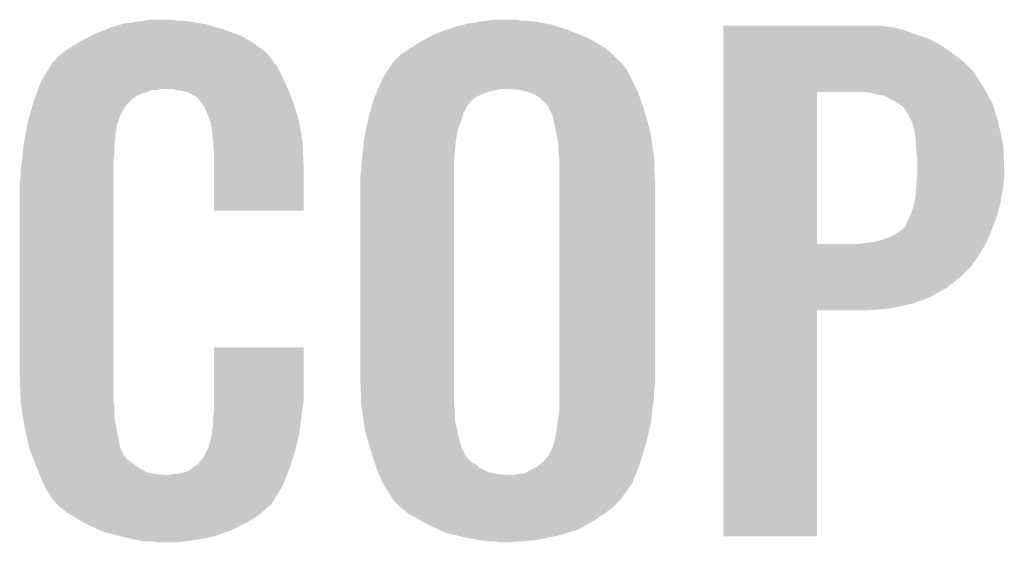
# Model space of a CAD drawing. Extents: x -9 to 122, y -9 to 65.
# Tile 168 of 256: x 62.48 to 65.05, y 15.55 to 16.91. Entities that reach past the tile are written whole.
import ezdxf

# ---------------------------------------------------------------- set-up
doc = ezdxf.new("R2010")
doc.units = 0
doc.layers.add('CLICKER_4_FOR_R7FA4M2A_V100_GTO', color=12, linetype='CONTINUOUS')

msp = doc.modelspace()

# ---------------------------------------------------------------- linework, layer by layer
at = {"layer": 'CLICKER_4_FOR_R7FA4M2A_V100_GTO'}
for points in [[(62.70879, 16.883382), (62.72784, 16.891002), (63.01486, 16.883382), (62.98895, 16.891002)], [(62.72784, 16.891002), (62.746464, 16.89608), (62.98895, 16.891002), (62.971682, 16.89608)], [(62.746464, 16.89608), (62.755782, 16.89862), (62.971682, 16.89608), (62.957288, 16.89862)], [(62.755782, 16.89862), (62.79134, 16.9037), (62.957288, 16.89862), (62.9285, 16.9037)], [(62.79134, 16.9037), (62.80785, 16.90624), (62.9285, 16.9037), (62.90818, 16.90624)], [(62.80785, 16.90624), (62.824362, 16.90878), (62.892942, 16.90624), (62.880242, 16.90878)], [(63.590352, 16.88084), (63.619382, 16.891), (63.91402, 16.88084), (63.883538, 16.891)], [(63.619382, 16.891), (63.641384, 16.896078), (63.883538, 16.891), (63.868302, 16.896078)], [(63.641384, 16.896078), (63.6524, 16.89862), (63.868302, 16.896078), (63.853902, 16.89862)], [(63.6524, 16.89862), (63.68288, 16.9037), (63.853902, 16.89862), (63.82512, 16.9037)], [(63.68288, 16.9037), (63.70066, 16.90624), (63.82512, 16.9037), (63.8048, 16.90624)], [(63.70066, 16.90624), (63.718442, 16.90878), (63.789562, 16.90624), (63.776862, 16.90878)], [(64.31536, 16.891), (64.315362, 16.89354), (64.736978, 16.891), (64.721742, 16.89354)], [(64.31536, 16.88846), (64.31536, 16.891), (64.759842, 16.88846), (64.736978, 16.891)], [(62.63894, 16.85036), (62.66751, 16.865598), (63.087504, 16.85036), (63.063122, 16.865598)], [(62.66751, 16.865598), (62.67704, 16.87068), (63.063122, 16.865598), (63.049332, 16.87068)], [(62.67704, 16.87068), (62.70879, 16.883382), (63.049332, 16.87068), (63.01486, 16.883382)], [(63.544768, 16.86052), (63.568582, 16.87322), (63.964822, 16.86052), (63.933072, 16.87322)], [(63.568582, 16.87322), (63.590352, 16.88084), (63.933072, 16.87322), (63.91402, 16.88084)], [(64.31536, 16.88084), (64.31536, 16.88846), (64.78778, 16.88084), (64.759842, 16.88846)], [(64.31536, 16.87068), (64.31536, 16.88084), (64.81572, 16.87068), (64.78778, 16.88084)], [(64.31536, 16.86052), (64.31536, 16.87068), (64.8462, 16.86052), (64.81572, 16.87068)], [(62.605922, 16.830042), (62.622428, 16.8402), (63.117306, 16.830042), (63.103758, 16.8402)], [(62.622428, 16.8402), (62.63894, 16.85036), (63.103758, 16.8402), (63.087504, 16.85036)], [(63.501586, 16.83512), (63.53048, 16.8529), (64.008002, 16.83512), (63.977776, 16.8529)], [(63.53048, 16.8529), (63.544768, 16.86052), (63.977776, 16.8529), (63.964822, 16.86052)], [(64.31536, 16.845278), (64.31536, 16.86052), (64.876682, 16.845278), (64.8462, 16.86052)], [(64.31536, 16.82496), (64.31536, 16.845278), (64.90716, 16.82496), (64.876682, 16.845278)], [(62.583062, 16.812262), (62.599388, 16.82496), (63.134964, 16.812262), (63.124082, 16.82496)], [(62.599388, 16.82496), (62.605922, 16.830042), (63.124082, 16.82496), (63.117306, 16.830042)], [(63.456822, 16.799562), (63.4746, 16.81734), (64.0461, 16.799562), (64.028322, 16.81734)], [(63.4746, 16.81734), (63.474602, 16.817342), (64.028322, 16.81734), (64.02832, 16.817342)], [(63.474602, 16.817342), (63.49746, 16.83258), (64.02832, 16.817342), (64.010906, 16.83258)], [(63.49746, 16.83258), (63.501586, 16.83512), (64.010906, 16.83258), (64.008002, 16.83512)], [(64.31536, 16.799558), (64.31536, 16.82496), (64.94018, 16.799558), (64.90716, 16.82496)], [(62.550742, 16.76654), (62.564712, 16.789398), (63.16472, 16.76654), (63.152022, 16.789398)], [(62.564712, 16.789398), (62.56782, 16.794484), (63.152022, 16.789398), (63.147954, 16.794484)], [(62.56782, 16.794484), (62.567834, 16.797026), (63.147954, 16.794484), (63.14592, 16.797026)], [(62.567834, 16.797026), (62.572902, 16.799564), (63.14592, 16.797026), (63.14389, 16.799564)], [(62.572902, 16.799564), (62.57493, 16.8021), (63.14389, 16.799564), (63.14186, 16.8021)], [(62.57493, 16.8021), (62.578992, 16.807176), (63.14186, 16.8021), (63.139322, 16.807176)], [(62.578992, 16.807176), (62.583062, 16.812262), (63.139322, 16.807176), (63.134964, 16.812262)], [(63.44367, 16.779236), (63.453532, 16.79448), (64.063882, 16.779236), (64.05118, 16.79448)], [(63.453532, 16.79448), (63.456822, 16.799562), (64.05118, 16.79448), (64.0461, 16.799562)], [(64.315358, 16.771618), (64.31536, 16.799558), (64.96812, 16.771618), (64.94018, 16.799558)], [(62.53988, 16.748762), (62.550742, 16.76654), (63.172926, 16.748762), (63.16472, 16.76654)], [(63.428882, 16.75638), (63.44367, 16.779236), (64.07531, 16.75638), (64.063882, 16.779236)], [(64.315358, 16.73098), (64.315358, 16.771618), (64.993518, 16.73098), (64.96812, 16.771618)], [(62.534336, 16.73352), (62.53988, 16.748762), (63.17996, 16.73352), (63.172926, 16.748762)], [(63.416906, 16.72844), (63.428882, 16.75638), (64.08928, 16.72844), (64.07531, 16.75638)], [(62.52233, 16.7005), (62.526024, 16.710658), (62.7761, 16.7005), (62.7888, 16.710658)], [(62.526024, 16.710658), (62.527872, 16.71574), (62.7888, 16.710658), (62.8015, 16.71574)], [(62.527872, 16.71574), (62.531566, 16.725898), (62.8015, 16.71574), (62.829438, 16.725898)], [(62.531566, 16.7259), (62.53249, 16.72844), (62.842138, 16.7259), (62.852298, 16.72844)], [(62.531566, 16.725898), (62.531566, 16.7259), (62.829438, 16.725898), (62.842138, 16.7259)], [(62.53249, 16.72844), (62.534336, 16.73352), (63.181994, 16.72844), (63.17996, 16.73352)], [(62.900558, 16.72336), (62.882778, 16.72844), (63.184026, 16.72336), (63.181994, 16.72844)], [(62.918336, 16.72082), (62.900558, 16.72336), (63.185042, 16.72082), (63.184026, 16.72336)], [(62.943736, 16.708122), (62.918336, 16.72082), (63.19012, 16.708122), (63.185042, 16.72082)], [(63.408196, 16.70812), (63.411462, 16.71574), (63.672722, 16.70812), (63.6905, 16.71574)], [(63.411462, 16.71574), (63.414728, 16.72336), (63.6905, 16.71574), (63.710822, 16.72336)], [(63.414728, 16.72336), (63.416906, 16.72844), (63.710822, 16.72336), (63.741302, 16.72844)], [(63.78448, 16.7259), (63.754, 16.72844), (64.09055, 16.7259), (64.08928, 16.72844)], [(63.807342, 16.720818), (63.78448, 16.7259), (64.093092, 16.720818), (64.09055, 16.7259)], [(63.81327, 16.718278), (63.807342, 16.720818), (64.09436, 16.718278), (64.093092, 16.720818)], [(63.82512, 16.7132), (63.81327, 16.718278), (64.096054, 16.7132), (64.09436, 16.718278)], [(63.837822, 16.705578), (63.82512, 16.7132), (64.098594, 16.705578), (64.096054, 16.7132)], [(64.315352, 16.324602), (64.315358, 16.72082), (64.55918, 16.324602), (64.559202, 16.72082)], [(64.315358, 16.72082), (64.315358, 16.73098), (64.999234, 16.72082), (64.993518, 16.73098)], [(64.69888, 16.71828), (64.678558, 16.72082), (65.000664, 16.71828), (64.999234, 16.72082)], [(64.7192, 16.7132), (64.69888, 16.71828), (65.003522, 16.7132), (65.000664, 16.71828)], [(64.734442, 16.710658), (64.7192, 16.7132), (65.004952, 16.710658), (65.003522, 16.7132)], [(64.744602, 16.705578), (64.734442, 16.710658), (65.00781, 16.705578), (65.004952, 16.710658)], [(62.516656, 16.682718), (62.51956, 16.69288), (62.758318, 16.682718), (62.76848, 16.69288)], [(62.51956, 16.69288), (62.52233, 16.7005), (62.76848, 16.69288), (62.7761, 16.7005)], [(62.948818, 16.70304), (62.943736, 16.708122), (63.192154, 16.70304), (63.19012, 16.708122)], [(62.954532, 16.695422), (62.948818, 16.70304), (63.1952, 16.695422), (63.192154, 16.70304)], [(62.964058, 16.68272), (62.954532, 16.695422), (63.199212, 16.68272), (63.1952, 16.695422)], [(63.398764, 16.677646), (63.403842, 16.695422), (63.644784, 16.677646), (63.657482, 16.695422)], [(63.403842, 16.695422), (63.40602, 16.703042), (63.657482, 16.695422), (63.666626, 16.703042)], [(63.40602, 16.703042), (63.408196, 16.70812), (63.666626, 16.703042), (63.672722, 16.70812)], [(63.86068, 16.682714), (63.837822, 16.705578), (64.106216, 16.682714), (64.098594, 16.705578)], [(64.752222, 16.7005), (64.744602, 16.705578), (65.010666, 16.7005), (65.00781, 16.705578)], [(64.757304, 16.69796), (64.752222, 16.7005), (65.012096, 16.69796), (65.010666, 16.7005)], [(64.759846, 16.697956), (64.757304, 16.69796), (65.012098, 16.697956), (65.012096, 16.69796)], [(64.770728, 16.690338), (64.759846, 16.697956), (65.016382, 16.690338), (65.012098, 16.697956)], [(64.785242, 16.680176), (64.770728, 16.690338), (65.019432, 16.680176), (65.016382, 16.690338)], [(62.50432, 16.63954), (62.510124, 16.659858), (62.738846, 16.63954), (62.74562, 16.659858)], [(62.510124, 16.659858), (62.516656, 16.682718), (62.74562, 16.659858), (62.758318, 16.682718)], [(62.97422, 16.659858), (62.964058, 16.68272), (63.206432, 16.659858), (63.199212, 16.68272)], [(62.978454, 16.64716), (62.97422, 16.659858), (63.21044, 16.64716), (63.206432, 16.659858)], [(63.392956, 16.65732), (63.39586, 16.667484), (63.637158, 16.65732), (63.639702, 16.667484)], [(63.39586, 16.667484), (63.398038, 16.675104), (63.639702, 16.667484), (63.64478, 16.675104)], [(63.398038, 16.675104), (63.398764, 16.677646), (63.64478, 16.675104), (63.644784, 16.677646)], [(63.860682, 16.680176), (63.86068, 16.682714), (64.107062, 16.680176), (64.106216, 16.682714)], [(63.864492, 16.67256), (63.860682, 16.680176), (64.1096, 16.67256), (64.107062, 16.680176)], [(63.870842, 16.659858), (63.864492, 16.67256), (64.11323, 16.659858), (64.1096, 16.67256)], [(63.87592, 16.637), (63.870842, 16.659858), (64.11976, 16.637), (64.11323, 16.659858)], [(64.797938, 16.65986), (64.785242, 16.680176), (65.025526, 16.65986), (65.019432, 16.680176)], [(64.808098, 16.63954), (64.797938, 16.65986), (65.03162, 16.63954), (65.025526, 16.65986)], [(62.502472, 16.629376), (62.50432, 16.63954), (62.73546, 16.629376), (62.738846, 16.63954)], [(62.9793, 16.644622), (62.978454, 16.64716), (63.210882, 16.644622), (63.21044, 16.64716)], [(62.981838, 16.639544), (62.9793, 16.644622), (63.211766, 16.639544), (63.210882, 16.644622)], [(62.98184, 16.637002), (62.981838, 16.639544), (63.212208, 16.637002), (63.211766, 16.639544)], [(62.98438, 16.62176), (62.98184, 16.637002), (63.214858, 16.62176), (63.212208, 16.637002)], [(63.385192, 16.621762), (63.389256, 16.64208), (63.624462, 16.621762), (63.63208, 16.64208)], [(63.389256, 16.64208), (63.39078, 16.6497), (63.63208, 16.64208), (63.634618, 16.6497)], [(63.39078, 16.6497), (63.392956, 16.65732), (63.634618, 16.6497), (63.637158, 16.65732)], [(63.879476, 16.61922), (63.87592, 16.637), (64.12484, 16.61922), (64.11976, 16.637)], [(64.8081, 16.639536), (64.808098, 16.63954), (65.031622, 16.639536), (65.03162, 16.63954)], [(64.8081, 16.636996), (64.8081, 16.639536), (65.032174, 16.636996), (65.031622, 16.639536)], [(64.81318, 16.619218), (64.8081, 16.636996), (65.036038, 16.619218), (65.032174, 16.636996)], [(62.49693, 16.5989), (62.499238, 16.611598), (62.73292, 16.5989), (62.73292, 16.611598)], [(62.499238, 16.611598), (62.501086, 16.621758), (62.73292, 16.611598), (62.73546, 16.621758)], [(62.501086, 16.621758), (62.502472, 16.629376), (62.73546, 16.621758), (62.73546, 16.629376)], [(62.98692, 16.60398), (62.98438, 16.62176), (63.21795, 16.60398), (63.214858, 16.62176)], [(63.38062, 16.598898), (63.385192, 16.621762), (63.620302, 16.598898), (63.624462, 16.621762)], [(63.88608, 16.586198), (63.879476, 16.61922), (64.129922, 16.586198), (64.12484, 16.61922)], [(64.81572, 16.60144), (64.81318, 16.619218), (65.039904, 16.60144), (65.036038, 16.619218)], [(62.493892, 16.581118), (62.49416, 16.58366), (62.73038, 16.581118), (62.730742, 16.58366)], [(62.49416, 16.58366), (62.49693, 16.5989), (62.730742, 16.58366), (62.73292, 16.5989)], [(62.987938, 16.588738), (62.98692, 16.60398), (63.2206, 16.588738), (63.21795, 16.60398)], [(62.98946, 16.56588), (62.987938, 16.588738), (63.221516, 16.56588), (63.2206, 16.588738)], [(63.377144, 16.56588), (63.380084, 16.59382), (63.61684, 16.56588), (63.61938, 16.59382)], [(63.380084, 16.59382), (63.38062, 16.598898), (63.61938, 16.59382), (63.620302, 16.598898)], [(63.88608, 16.56588), (63.88608, 16.586198), (64.133046, 16.56588), (64.129922, 16.586198)], [(64.816992, 16.581118), (64.81572, 16.60144), (65.04432, 16.581118), (65.039904, 16.60144)], [(62.489346, 16.537938), (62.491752, 16.5608), (62.72784, 16.537938), (62.73038, 16.5608)], [(62.491752, 16.5608), (62.493892, 16.581118), (62.73038, 16.5608), (62.73038, 16.581118)], [(62.98946, 16.52524), (62.98946, 16.56588), (63.22314, 16.52524), (63.221516, 16.56588)], [(63.37554, 16.55064), (63.377144, 16.56588), (63.615666, 16.55064), (63.61684, 16.56588)], [(63.887896, 16.553178), (63.88608, 16.56588), (64.135, 16.553178), (64.133046, 16.56588)], [(64.81826, 16.5608), (64.816992, 16.581118), (65.045102, 16.5608), (65.04432, 16.581118)], [(64.8208, 16.543018), (64.81826, 16.5608), (65.045786, 16.543018), (65.045102, 16.5608)], [(62.48654, 16.51508), (62.48908, 16.5354), (62.72784, 16.51508), (62.72784, 16.5354)], [(62.48908, 16.5354), (62.489346, 16.537938), (62.72784, 16.5354), (62.72784, 16.537938)], [(63.373, 16.53032), (63.373316, 16.53286), (63.6143, 16.53032), (63.6143, 16.53286)], [(63.373316, 16.53286), (63.37554, 16.55064), (63.6143, 16.53286), (63.615666, 16.55064)], [(63.88862, 16.548098), (63.887896, 16.553178), (64.135176, 16.548098), (64.135, 16.553178)], [(63.88862, 16.47952), (63.88862, 16.548098), (64.13754, 16.47952), (64.135176, 16.548098)], [(64.8208, 16.51508), (64.8208, 16.543018), (65.04686, 16.51508), (65.045786, 16.543018)], [(62.48654, 16.497302), (62.48654, 16.51508), (62.72784, 16.497302), (62.72784, 16.51508)], [(62.98946, 16.410962), (62.98946, 16.52524), (63.223118, 16.410962), (63.22314, 16.52524)], [(63.37046, 16.499842), (63.373, 16.515082), (63.6143, 16.499842), (63.6143, 16.515082)], [(63.373, 16.515082), (63.373, 16.53032), (63.6143, 16.515082), (63.6143, 16.53032)], [(64.81971, 16.49984), (64.8208, 16.51508), (65.04686, 16.49984), (65.04686, 16.51508)], [(62.484, 16.482062), (62.48654, 16.497302), (62.72784, 16.482062), (62.72784, 16.497302)], [(62.484, 15.98676), (62.484, 16.482062), (62.72784, 15.98676), (62.72784, 16.482062)], [(63.37046, 15.97914), (63.37046, 16.499842), (63.6143, 15.97914), (63.6143, 16.499842)], [(63.88862, 15.958818), (63.88862, 16.47952), (64.13754, 15.958818), (64.13754, 16.47952)], [(64.816696, 16.4592), (64.81826, 16.47952), (65.04178, 16.4592), (65.044036, 16.47952)], [(64.81826, 16.47952), (64.81844, 16.48206), (65.044036, 16.47952), (65.04432, 16.48206)], [(64.81844, 16.48206), (64.81971, 16.49984), (65.04432, 16.48206), (65.04686, 16.49984)], [(64.81572, 16.446498), (64.816696, 16.4592), (65.03947, 16.446498), (65.04178, 16.4592)], [(64.810638, 16.421098), (64.81267, 16.43126), (65.034158, 16.421098), (65.0367, 16.43126)], [(64.81267, 16.43126), (64.81572, 16.446498), (65.0367, 16.43126), (65.03947, 16.446498)], [(63.223118, 16.41094), (62.98946, 16.410962), (63.223118, 16.41094), (63.223118, 16.410962)], [(64.80302, 16.40078), (64.810638, 16.421098), (65.029078, 16.40078), (65.034158, 16.421098)], [(64.79032, 16.37284), (64.7954, 16.38554), (65.018332, 16.37284), (65.023216, 16.38554)], [(64.7954, 16.38554), (64.803018, 16.400778), (65.023216, 16.38554), (65.029078, 16.400778)], [(64.803018, 16.400778), (64.80302, 16.40078), (65.029078, 16.400778), (65.029078, 16.40078)], [(64.749678, 16.34236), (64.76746, 16.352518), (65.00661, 16.34236), (65.010516, 16.352518)], [(64.76746, 16.352518), (64.78524, 16.36522), (65.010516, 16.352518), (65.015402, 16.36522)], [(64.78524, 16.36522), (64.787778, 16.36776), (65.015402, 16.36522), (65.016378, 16.36776)], [(64.787778, 16.36776), (64.79032, 16.37284), (65.016378, 16.36776), (65.018332, 16.37284)], [(64.668398, 16.32458), (64.68618, 16.32712), (64.997874, 16.32458), (64.999326, 16.32712)], [(64.68618, 16.32712), (64.706498, 16.32966), (64.999326, 16.32712), (65.000778, 16.32966)], [(64.706498, 16.32966), (64.726804, 16.334738), (65.000778, 16.32966), (65.00368, 16.334738)], [(64.726804, 16.334738), (64.72682, 16.334742), (65.00368, 16.334738), (65.00368, 16.334742)], [(64.72682, 16.334742), (64.749678, 16.34236), (65.00368, 16.334742), (65.00661, 16.34236)], [(64.315352, 16.32458), (64.315352, 16.324602), (64.668398, 16.32458), (64.55918, 16.324602)], [(64.315352, 16.29918), (64.315352, 16.32458), (64.983362, 16.29918), (64.997874, 16.32458)], [(64.31535, 16.266158), (64.315352, 16.29918), (64.960498, 16.266158), (64.983362, 16.29918)], [(64.31535, 16.238218), (64.31535, 16.266158), (64.932558, 16.238218), (64.960498, 16.266158)], [(64.31535, 16.210278), (64.31535, 16.238218), (64.896998, 16.210278), (64.932558, 16.238218)], [(64.31535, 16.18742), (64.31535, 16.210278), (64.85636, 16.18742), (64.896998, 16.210278)], [(64.31535, 16.16964), (64.31535, 16.18742), (64.810638, 16.16964), (64.85636, 16.18742)], [(64.31534, 15.562602), (64.315348, 16.151838), (64.559158, 15.562602), (64.55918, 16.151838)], [(64.315348, 16.15694), (64.31535, 16.16964), (64.75222, 16.15694), (64.810638, 16.16964)], [(64.315348, 16.15186), (64.315348, 16.15694), (64.691262, 16.15186), (64.75222, 16.15694)], [(64.315348, 16.151838), (64.315348, 16.15186), (64.55918, 16.151838), (64.691262, 16.15186)], [(62.989462, 15.91818), (62.98948, 16.055318), (63.22314, 15.91818), (63.22314, 16.055318)], [(62.98948, 16.055318), (62.989482, 16.05534), (63.22314, 16.055318), (62.989482, 16.05534)], [(62.486366, 15.91818), (62.484, 15.98676), (62.72784, 15.91818), (62.72784, 15.98676)], [(63.372914, 15.908022), (63.37046, 15.97914), (63.6143, 15.908022), (63.6143, 15.97914)], [(63.88862, 15.946118), (63.88862, 15.958818), (64.135, 15.946118), (64.13754, 15.958818)], [(63.88862, 15.92834), (63.88862, 15.946118), (64.135, 15.92834), (64.135, 15.946118)], [(62.48654, 15.913102), (62.486366, 15.91818), (62.728476, 15.913102), (62.72784, 15.91818)], [(62.98946, 15.887702), (62.989462, 15.91818), (63.218786, 15.887702), (63.22314, 15.91818)], [(63.88862, 15.90802), (63.88862, 15.92834), (64.13246, 15.90802), (64.135, 15.92834)], [(62.488886, 15.897858), (62.48654, 15.913102), (62.73038, 15.897858), (62.728476, 15.913102)], [(62.492794, 15.872458), (62.488886, 15.897858), (62.73038, 15.872458), (62.73038, 15.897858)], [(63.373, 15.905482), (63.372914, 15.908022), (63.614664, 15.905482), (63.6143, 15.908022)], [(63.37526, 15.89024), (63.373, 15.905482), (63.61684, 15.89024), (63.614664, 15.905482)], [(63.378646, 15.867382), (63.37526, 15.89024), (63.61684, 15.867382), (63.61684, 15.89024)], [(63.88393, 15.85976), (63.88862, 15.890238), (64.12738, 15.85976), (64.130588, 15.890238)], [(63.88862, 15.890238), (63.88862, 15.90802), (64.130588, 15.890238), (64.13246, 15.90802)], [(62.4967, 15.84706), (62.492794, 15.872458), (62.735218, 15.84706), (62.73038, 15.872458)], [(62.98692, 15.86484), (62.988894, 15.88262), (63.215968, 15.86484), (63.21806, 15.88262)], [(62.98692, 15.849602), (62.98692, 15.86484), (63.214174, 15.849602), (63.215968, 15.86484)], [(62.988894, 15.88262), (62.98946, 15.887702), (63.21806, 15.88262), (63.218786, 15.887702)], [(63.38316, 15.836902), (63.378646, 15.867382), (63.623258, 15.836902), (63.61684, 15.867382)], [(62.503052, 15.81912), (62.4967, 15.84706), (62.74054, 15.81912), (62.735218, 15.84706)], [(62.98438, 15.836902), (62.984888, 15.839442), (63.212444, 15.836902), (63.21298, 15.839442)], [(62.984888, 15.839442), (62.98692, 15.849602), (63.21298, 15.839442), (63.214174, 15.849602)], [(63.881, 15.83182), (63.88354, 15.857222), (64.120726, 15.83182), (64.126774, 15.857222)], [(63.88354, 15.857222), (63.88393, 15.85976), (64.126774, 15.857222), (64.12738, 15.85976)], [(62.508824, 15.793718), (62.503052, 15.81912), (62.745622, 15.793718), (62.74054, 15.81912)], [(62.974222, 15.791182), (62.98184, 15.819122), (63.20282, 15.791182), (63.208702, 15.819122)], [(62.98184, 15.819122), (62.981842, 15.821664), (63.208702, 15.819122), (63.209236, 15.821664)], [(62.981842, 15.821664), (62.98438, 15.826744), (63.209236, 15.821664), (63.210306, 15.826744)], [(62.98438, 15.826744), (62.98438, 15.836902), (63.210306, 15.826744), (63.212444, 15.836902)], [(63.388242, 15.819118), (63.38316, 15.836902), (63.627, 15.819118), (63.623258, 15.836902)], [(63.395498, 15.793722), (63.388242, 15.819118), (63.634618, 15.793722), (63.627, 15.819118)], [(63.87592, 15.8115), (63.881, 15.83182), (64.115888, 15.8115), (64.120726, 15.83182)], [(62.5094, 15.791182), (62.508824, 15.793718), (62.746892, 15.791182), (62.745622, 15.793718)], [(62.516316, 15.7734), (62.5094, 15.791182), (62.755782, 15.7734), (62.746892, 15.791182)], [(62.961522, 15.768322), (62.974222, 15.791182), (63.195602, 15.768322), (63.20282, 15.791182)], [(63.3984, 15.78356), (63.395498, 15.793722), (63.6397, 15.78356), (63.634618, 15.793722)], [(63.86576, 15.783558), (63.87084, 15.79372), (64.10782, 15.783558), (64.11087, 15.79372)], [(63.87084, 15.79372), (63.874468, 15.806422), (64.11087, 15.79372), (64.11468, 15.806422)], [(63.874468, 15.806422), (63.87592, 15.8115), (64.11468, 15.806422), (64.115888, 15.8115)], [(62.517306, 15.770856), (62.516316, 15.7734), (62.758322, 15.770856), (62.755782, 15.7734)], [(62.51928, 15.76578), (62.517306, 15.770856), (62.760864, 15.76578), (62.758322, 15.770856)], [(62.525206, 15.75054), (62.51928, 15.76578), (62.78118, 15.75054), (62.760864, 15.76578)], [(62.95136, 15.75562), (62.961522, 15.768322), (63.19159, 15.75562), (63.195602, 15.768322)], [(63.401786, 15.773404), (63.3984, 15.78356), (63.644778, 15.773404), (63.6397, 15.78356)], [(63.402634, 15.77086), (63.401786, 15.773404), (63.647318, 15.77086), (63.644778, 15.773404)], [(63.404326, 15.765784), (63.402634, 15.77086), (63.649858, 15.765784), (63.647318, 15.77086)], [(63.406866, 15.758162), (63.404326, 15.765784), (63.657478, 15.758162), (63.649858, 15.765784)], [(63.847978, 15.758158), (63.86068, 15.7734), (64.100202, 15.758158), (64.104774, 15.7734)], [(63.86068, 15.7734), (63.863216, 15.775938), (64.104774, 15.7734), (64.105536, 15.775938)], [(63.863216, 15.775938), (63.86576, 15.783558), (64.105536, 15.775938), (64.10782, 15.783558)], [(62.52718, 15.74546), (62.525206, 15.75054), (62.788802, 15.74546), (62.78118, 15.75054)], [(62.529212, 15.740382), (62.52718, 15.74546), (62.796418, 15.740382), (62.788802, 15.74546)], [(62.533278, 15.730218), (62.529212, 15.740382), (62.814204, 15.730218), (62.796418, 15.740382)], [(62.923422, 15.732762), (62.93612, 15.74292), (63.183518, 15.732762), (63.187582, 15.74292)], [(62.93612, 15.74292), (62.946284, 15.75054), (63.187582, 15.74292), (63.189986, 15.75054)], [(62.946284, 15.75054), (62.948826, 15.750554), (63.189986, 15.75054), (63.189992, 15.750554)], [(62.948826, 15.750554), (62.95136, 15.75562), (63.189992, 15.750554), (63.19159, 15.75562)], [(63.409406, 15.750542), (63.406866, 15.758162), (63.670178, 15.750542), (63.657478, 15.758162)], [(63.412794, 15.74038), (63.409406, 15.750542), (63.68288, 15.74038), (63.670178, 15.750542)], [(63.41364, 15.73784), (63.412794, 15.74038), (63.68796, 15.73784), (63.68288, 15.74038)], [(63.416906, 15.73022), (63.41364, 15.73784), (63.703198, 15.73022), (63.68796, 15.73784)], [(63.799716, 15.72768), (63.817502, 15.73784), (64.088796, 15.72768), (64.092666, 15.73784)], [(63.817502, 15.73784), (63.832736, 15.745458), (64.092666, 15.73784), (64.09557, 15.745458)], [(63.832736, 15.745458), (63.844932, 15.75562), (64.09557, 15.745458), (64.099442, 15.75562)], [(63.844932, 15.75562), (63.847978, 15.758158), (64.099442, 15.75562), (64.100202, 15.758158)], [(62.535308, 15.72514), (62.533278, 15.730218), (62.837062, 15.72514), (62.814204, 15.730218)], [(62.536324, 15.7226), (62.535308, 15.72514), (62.862458, 15.7226), (62.837062, 15.72514)], [(62.54242, 15.70736), (62.536324, 15.7226), (63.173354, 15.70736), (63.179452, 15.7226)], [(62.872622, 15.7226), (62.882782, 15.72514), (63.179452, 15.7226), (63.180468, 15.72514)], [(62.892942, 15.72514), (62.923422, 15.732762), (63.180468, 15.72514), (63.183518, 15.732762)], [(63.419084, 15.72514), (63.416906, 15.73022), (63.72606, 15.72514), (63.703198, 15.73022)], [(63.420172, 15.7226), (63.419084, 15.72514), (63.754, 15.7226), (63.72606, 15.72514)], [(63.42888, 15.702282), (63.420172, 15.7226), (64.079118, 15.702282), (64.08686, 15.7226)], [(63.766698, 15.7226), (63.78194, 15.72514), (64.08686, 15.7226), (64.087828, 15.72514)], [(63.78194, 15.72514), (63.799716, 15.72768), (64.087828, 15.72514), (64.088796, 15.72768)], [(62.550042, 15.69212), (62.54242, 15.70736), (63.167258, 15.69212), (63.173354, 15.70736)], [(62.55512, 15.681962), (62.550042, 15.69212), (63.16091, 15.681962), (63.167258, 15.69212)], [(63.428884, 15.702278), (63.42888, 15.702282), (64.079118, 15.702278), (64.079118, 15.702282)], [(63.44412, 15.676878), (63.428884, 15.702278), (64.060772, 15.676878), (64.079118, 15.702278)], [(62.56528, 15.66672), (62.55512, 15.681962), (63.151384, 15.66672), (63.16091, 15.681962)], [(62.567814, 15.664186), (62.56528, 15.66672), (63.1498, 15.664186), (63.151384, 15.66672)], [(62.56782, 15.661646), (62.567814, 15.664186), (63.148214, 15.661646), (63.1498, 15.664186)], [(62.576712, 15.65148), (62.56782, 15.661646), (63.141862, 15.65148), (63.148214, 15.661646)], [(63.454278, 15.661642), (63.44412, 15.676878), (64.049768, 15.661642), (64.060772, 15.676878)], [(63.456818, 15.656564), (63.454278, 15.661642), (64.0461, 15.656564), (64.049768, 15.661642)], [(62.581158, 15.646398), (62.576712, 15.65148), (63.139316, 15.646398), (63.141862, 15.65148)], [(62.585598, 15.64132), (62.581158, 15.646398), (63.132968, 15.64132), (63.139316, 15.646398)], [(62.592372, 15.63624), (62.585598, 15.64132), (63.12662, 15.63624), (63.132968, 15.64132)], [(62.605922, 15.626078), (62.592372, 15.63624), (63.115004, 15.626078), (63.12662, 15.63624)], [(63.456822, 15.65656), (63.456818, 15.656564), (64.046098, 15.65656), (64.0461, 15.656564)], [(63.4746, 15.638782), (63.456822, 15.65656), (64.02832, 15.638782), (64.046098, 15.65656)], [(63.474604, 15.63878), (63.4746, 15.638782), (64.028318, 15.63878), (64.02832, 15.638782)], [(63.494198, 15.62354), (63.474604, 15.63878), (64.008, 15.62354), (64.028318, 15.63878)], [(62.61839, 15.61846), (62.605922, 15.626078), (63.106298, 15.61846), (63.115004, 15.626078)], [(62.647484, 15.60068), (62.61839, 15.61846), (63.078358, 15.60068), (63.106298, 15.61846)], [(63.497462, 15.621), (63.494198, 15.62354), (64.004188, 15.621), (64.008, 15.62354)], [(63.529464, 15.603222), (63.497462, 15.621), (63.977522, 15.603222), (64.004188, 15.621)], [(62.65164, 15.59814), (62.647484, 15.60068), (63.073278, 15.59814), (63.078358, 15.60068)], [(62.689174, 15.58036), (62.65164, 15.59814), (63.037718, 15.58036), (63.073278, 15.59814)], [(63.543182, 15.5956), (63.529464, 15.603222), (63.963972, 15.5956), (63.977522, 15.603222)], [(63.575358, 15.580358), (63.543182, 15.5956), (63.936878, 15.580358), (63.963972, 15.5956)], [(62.699898, 15.57528), (62.689174, 15.58036), (63.023928, 15.57528), (63.037718, 15.58036)], [(62.74816, 15.56258), (62.699898, 15.57528), (62.989458, 15.56258), (63.023928, 15.57528)], [(62.771022, 15.5575), (62.74816, 15.56258), (62.96406, 15.5575), (62.989458, 15.56258)], [(62.793882, 15.55242), (62.771022, 15.5575), (62.93358, 15.55242), (62.96406, 15.5575)], [(63.591438, 15.57274), (63.575358, 15.580358), (63.911482, 15.57274), (63.936878, 15.580358)], [(63.62192, 15.56512), (63.591438, 15.57274), (63.886082, 15.56512), (63.911482, 15.57274)], [(63.64224, 15.56004), (63.62192, 15.56512), (63.861696, 15.56004), (63.886082, 15.56512)], [(63.68542, 15.55242), (63.64224, 15.56004), (63.82512, 15.55242), (63.861696, 15.56004)], [(64.559158, 15.56258), (64.31534, 15.562602), (64.559158, 15.56258), (64.559158, 15.562602)], [(62.81166, 15.54988), (62.793882, 15.55242), (62.915798, 15.54988), (62.93358, 15.55242)], [(62.842138, 15.54734), (62.829438, 15.54988), (62.898018, 15.54734), (62.915798, 15.54988)], [(63.7032, 15.54988), (63.68542, 15.55242), (63.7921, 15.54988), (63.82512, 15.55242)], [(63.733678, 15.54734), (63.720978, 15.54988), (63.754002, 15.54734), (63.7921, 15.54988)]]:
    msp.add_solid(points, dxfattribs=at)

doc.saveas('drawing.dxf')
